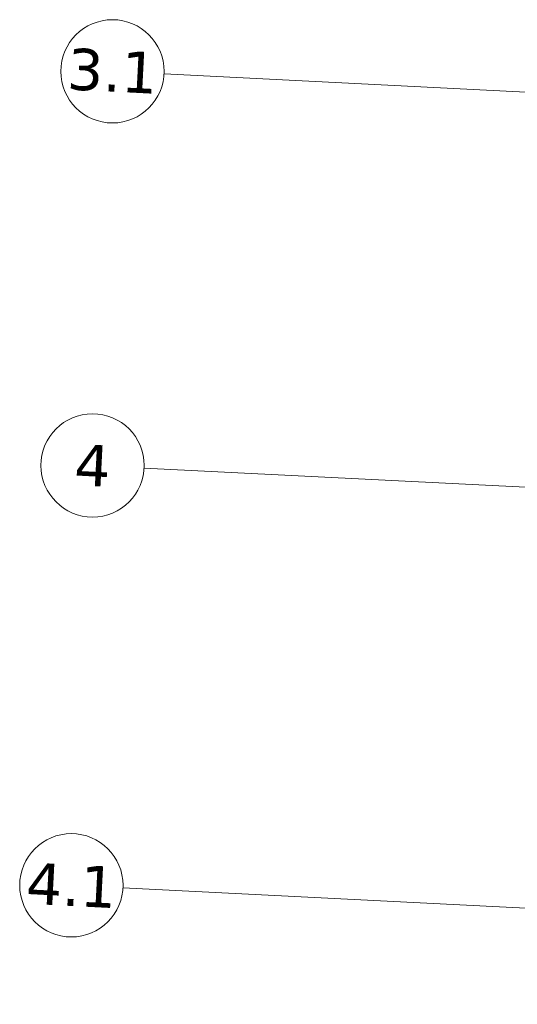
# Model space of a CAD drawing. Header units: millimetres. Extents: x 32690613 to 32693005, y 5343732 to 5344571.
# Tile 2 of 234: x 32692179 to 32692227, y 5343919 to 5344014. Entities that reach past the tile are written whole.
import ezdxf

# ---------------------------------------------------------------- set-up
doc = ezdxf.new("R2010")
doc.units = ezdxf.units.MM
doc.header["$LTSCALE"] = 20
doc.layers.get('0').update_dxf_attribs({"lineweight": 18})
doc.layers.get('DEFPOINTS').update_dxf_attribs({"color": 11, "lineweight": 18})
doc.styles.add('Verdana', font='verdana.ttf')

# ---------------------------------------------------------------- blocks, each defined once
blk = doc.blocks.new('A$C78070446')
for p, q in [((4469685.271, 5342528.362), (4469462.606, 5342548.339)), ((4469459.192, 5342510.292), (4470208.776, 5342443.041)), ((4469678.22, 5342449.778), (4469455.556, 5342469.755))]:
    blk.add_line(p, q)
for centre in [(4469457.626, 5342548.786), (4469454.212, 5342510.739), (4469450.576, 5342470.202)]:
    blk.add_circle(centre, 5)
at = {"char_height": 4, "attachment_point": 5, "rotation": 354.86, "line_spacing_factor": 0.252012, "style": 'Verdana'}
for s, insert in [('3.1', (4469457.626, 5342548.786)), ('4', (4469454.212, 5342510.739)), ('4.1', (4469450.576, 5342470.202))]:
    blk.add_mtext(s, dxfattribs=dict(at, insert=insert))

msp = doc.modelspace()

# ---------------------------------------------------------------- block references
at = {"layer": 'DEFPOINTS', "rotation": 2.237485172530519}
msp.add_blockref('A$C78070446', (28434719.524, -168960.664), dxfattribs=at)

doc.saveas('drawing.dxf')
